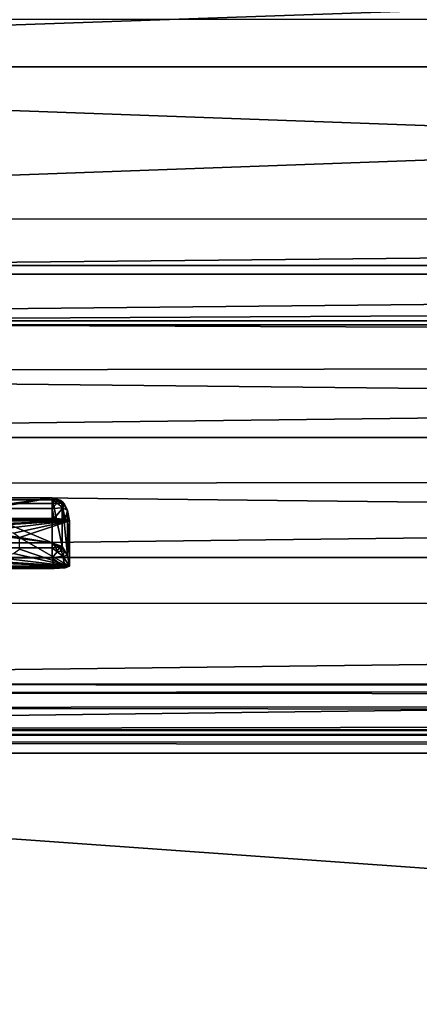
# Model space of a CAD drawing. Header units: metres. Extents: x -901 to 901, y -486 to 401.
# Tile 171 of 256: x 78 to 104, y -357 to -294. Entities that reach past the tile are written whole.
import ezdxf

# ---------------------------------------------------------------- set-up
doc = ezdxf.new("R2010")
doc.units = ezdxf.units.M

msp = doc.modelspace()

# ---------------------------------------------------------------- linework, layer by layer
at = {"layer": 'top0'}
for points in [[(350.277679, -294.524323, -341.557617), (436.160767, -282.526215, -439.318207), (0.734328, -294.453064, -341.548859)], [(0.734328, -297.508423, -341.914429), (0.734328, -284.889893, -444.684113), (350.966766, -285.3125, -441.242035)], [(350.277679, -297.508423, -341.914429), (0.734328, -297.508423, -341.914429), (350.966766, -285.3125, -441.242035)], [(0.734328, -307.200958, -238.782639), (350.277679, -294.524323, -341.557617), (0.734328, -294.453064, -341.548859)], [(350.277679, -307.274475, -238.791992), (350.277679, -294.524323, -341.557617), (0.734328, -307.200958, -238.782639)], [(0.734328, -310.183228, -239.156265), (0.734328, -297.508423, -341.914429), (350.277679, -310.183228, -239.156265)], [(0.734328, -297.508423, -341.914429), (350.277679, -297.508423, -341.914429), (350.277679, -310.183228, -239.156265)], [(0.734328, -310.733368, -211.562912), (350.277679, -307.274475, -238.791992), (0.734328, -307.200958, -238.782639)], [(584.056824, -310.73349, -211.562149), (350.277679, -307.274475, -238.791992), (0.734328, -310.733368, -211.562912)], [(0.734328, -310.183228, -239.156265), (350.277679, -310.183228, -239.156265), (0.734328, -313.707611, -211.955231)], [(350.277679, -310.183228, -239.156265), (584.056824, -313.707733, -211.954468), (0.734328, -313.707611, -211.955231)], [(0.734328, -313.965668, -187.437561), (584.056824, -310.73349, -211.562149), (0.734328, -310.733368, -211.562912)], [(599.732178, -313.965576, -187.438156), (584.056824, -310.73349, -211.562149), (0.734328, -313.965668, -187.437561)], [(0.734328, -313.707611, -211.955231), (584.056824, -313.707733, -211.954468), (595.423157, -316.040405, -194.469223)], [(0.734328, -313.707611, -211.955231), (595.423157, -316.040405, -194.469223), (0.734328, -316.939209, -187.835037)], [(633.088074, -321.170197, -136.149261), (599.732178, -313.965576, -187.438156), (0.734328, -321.170319, -136.148453)], [(0.734328, -321.170319, -136.148453), (599.732178, -313.965576, -187.438156), (0.734328, -313.965668, -187.437561)], [(595.423157, -316.040405, -194.469223), (630.375, -323.537231, -140.744186), (0.734328, -316.939209, -187.835037)], [(0.734328, -316.939209, -187.835037), (630.375, -323.537231, -140.744186), (0.734328, -324.140137, -136.572845)], [(666.448914, -328.81955, -84.922707), (633.088074, -321.170197, -136.149261), (0.734328, -328.819641, -84.922119)], [(0.734328, -328.819641, -84.922119), (633.088074, -321.170197, -136.149261), (0.734328, -321.170319, -136.148453)], [(630.375, -323.537231, -140.744186), (665.330933, -331.521484, -87.092094), (0.734328, -324.140137, -136.572845)], [(0.734328, -324.140137, -136.572845), (665.330933, -331.521484, -87.092094), (0.734328, -331.785187, -85.375465)], [(0.734328, -336.912384, -33.767075), (666.448914, -328.81955, -84.922707), (0.734328, -328.819641, -84.922119)], [(0.734328, -336.912384, -33.767075), (699.821045, -336.912384, -33.767075), (666.448914, -328.81955, -84.922707)], [(665.330933, -331.521484, -87.092094), (0.734328, -339.873474, -34.248688), (0.734328, -331.785187, -85.375465)], [(665.330933, -331.521484, -87.092094), (699.821045, -339.873474, -34.248688), (0.734328, -339.873474, -34.248688)], [(699.821045, -336.912384, -33.767075), (0.734328, -336.912384, -33.767075), (699.821045, -337.267792, -32.492775)], [(0.734328, -336.912384, -33.767075), (0.734328, -337.447784, -32.089329), (699.821045, -337.267792, -32.492775)], [(699.821045, -337.267792, -32.492775), (0.734328, -337.447784, -32.089329), (699.821045, -337.89444, -31.327679)], [(0.734328, -337.447784, -32.089329), (0.734328, -338.448273, -30.640034), (699.821045, -337.89444, -31.327679)], [(699.821045, -337.89444, -31.327679), (0.734328, -338.448273, -30.640034), (699.821045, -338.761719, -30.328711)], [(0.734328, -338.448273, -30.640034), (0.734328, -339.827301, -29.544678), (699.821045, -338.761719, -30.328711)], [(699.821045, -338.761719, -30.328711), (0.734328, -339.827301, -29.544678), (699.821045, -339.827301, -29.544678)], [(0.734328, -339.827301, -29.544678), (0.734328, -389.60788, -0.803848), (699.821045, -339.827301, -29.544678)], [(0.734328, -389.60788, -0.803848), (700.734314, -389.60788, -0.803848), (699.821045, -339.827301, -29.544678)], [(0.734328, -340.140503, -33.411907), (699.821045, -339.873474, -34.248688), (699.821045, -340.363281, -33.032032)], [(0.734328, -340.140503, -33.411907), (0.734328, -339.873474, -34.248688), (699.821045, -339.873474, -34.248688)], [(0.734328, -340.639496, -32.689068), (0.734328, -340.140503, -33.411907), (699.821045, -340.363281, -33.032032)], [(0.734328, -340.639496, -32.689068), (699.821045, -340.363281, -33.032032), (699.821045, -341.327301, -32.142754)], [(0.734328, -341.327301, -32.142754), (0.734328, -340.639496, -32.689068), (699.821045, -341.327301, -32.142754)], [(700.734314, -391.111328, -3.399924), (0.734328, -341.327301, -32.142754), (699.821045, -341.327301, -32.142754)], [(700.734314, -391.111328, -3.399924), (0.734328, -391.111328, -3.399924), (0.734328, -341.327301, -32.142754)]]:
    msp.add_3dface(points, dxfattribs=at)
at = {"layer": 'top0123457'}
for points in [[(-80.981148, -325.012878, -99.389832), (74.882805, -325.767609, -94.271553), (80.21167, -325.012878, -99.389832)], [(-80.981148, -325.150574, -100.059868), (-80.981148, -325.012878, -99.389832), (80.21167, -325.150574, -100.059868)], [(80.21167, -325.150574, -100.059868), (-80.981148, -325.012878, -99.389832), (80.21167, -325.012878, -99.389832)], [(-80.981148, -325.686737, -100.48465), (-80.981148, -325.150574, -100.059868), (80.21167, -325.381195, -100.319534)], [(80.21167, -325.381195, -100.319534), (-80.981148, -325.150574, -100.059868), (80.21167, -325.150574, -100.059868)], [(80.21167, -325.686737, -100.48465), (-80.981148, -325.686737, -100.48465), (80.21167, -325.381195, -100.319534)], [(74.882805, -325.767609, -94.271553), (75.236671, -325.789124, -94.125633), (80.21167, -325.012878, -99.389832)], [(80.21167, -325.012878, -99.389832), (75.236671, -325.789124, -94.125633), (75.383949, -325.841095, -93.773338)], [(80.21167, -325.012878, -99.389832), (75.383949, -325.841095, -93.773338), (80.21167, -327.883911, -79.919632)], [(80.21167, -327.883911, -79.919632), (80.854462, -328.115356, -79.953766), (80.21167, -325.012878, -99.389832)], [(80.854462, -328.115356, -79.953766), (80.854462, -325.244354, -99.423958), (80.21167, -325.012878, -99.389832)], [(80.854462, -325.244354, -99.423958), (80.788368, -325.193909, -99.654449), (80.21167, -325.012878, -99.389832)], [(80.788368, -325.193909, -99.654449), (80.647003, -325.159088, -99.851425), (80.21167, -325.012878, -99.389832)], [(80.21167, -325.012878, -99.389832), (80.647003, -325.159088, -99.851425), (80.447052, -325.144104, -99.992111)], [(80.21167, -325.150574, -100.059868), (80.21167, -325.012878, -99.389832), (80.447052, -325.144104, -99.992111)], [(80.531403, -325.360596, -100.232941), (80.21167, -325.150574, -100.059868), (80.447052, -325.144104, -99.992111)], [(80.21167, -325.381195, -100.319534), (80.21167, -325.150574, -100.059868), (80.531403, -325.360596, -100.232941)], [(80.531403, -325.360596, -100.232941), (80.897766, -325.66275, -100.179169), (80.21167, -325.686737, -100.48465)], [(80.21167, -325.686737, -100.48465), (80.21167, -325.381195, -100.319534), (80.531403, -325.360596, -100.232941)], [(80.647003, -325.159088, -99.851425), (80.804695, -325.376862, -100.042931), (80.447052, -325.144104, -99.992111)], [(80.447052, -325.144104, -99.992111), (80.804695, -325.376862, -100.042931), (80.531403, -325.360596, -100.232941)], [(80.804695, -325.376862, -100.042931), (80.897766, -325.66275, -100.179169), (80.531403, -325.360596, -100.232941)], [(80.995041, -325.428223, -99.774261), (80.804695, -325.376862, -100.042931), (80.647003, -325.159088, -99.851425)], [(80.647003, -325.159088, -99.851425), (80.788368, -325.193909, -99.654449), (80.995041, -325.428223, -99.774261)], [(80.995041, -325.428223, -99.774261), (80.788368, -325.193909, -99.654449), (80.854462, -325.244354, -99.423958)], [(80.897766, -325.66275, -100.179169), (80.804695, -325.376862, -100.042931), (80.995041, -325.428223, -99.774261)], [(80.854462, -328.115356, -79.953766), (81.19648, -328.701416, -80.040184), (80.854462, -325.244354, -99.423958)], [(81.19648, -328.701416, -80.040184), (81.19648, -325.830414, -99.510376), (80.854462, -325.244354, -99.423958)], [(81.19648, -325.830414, -99.510376), (80.995041, -325.428223, -99.774261), (80.854462, -325.244354, -99.423958)], [(81.19648, -325.830414, -99.510376), (80.897766, -325.66275, -100.179169), (80.995041, -325.428223, -99.774261)], [(-80.981148, -325.686737, -100.48465), (80.21167, -325.686737, -100.48465), (-81.09993, -326.335846, -100.700432)], [(80.21167, -325.686737, -100.48465), (80.330452, -326.335846, -100.700432), (-81.09993, -326.335846, -100.700432)], [(75.383949, -325.841095, -93.773338), (75.404945, -327.101868, -85.22316), (80.21167, -327.883911, -79.919632)], [(80.21167, -325.686737, -100.48465), (80.897766, -325.66275, -100.179169), (80.330452, -326.335846, -100.700432)], [(80.897766, -325.66275, -100.179169), (81.028595, -326.377655, -100.416832), (80.330452, -326.335846, -100.700432)], [(80.897766, -325.66275, -100.179169), (81.19648, -325.830414, -99.510376), (81.028595, -326.377655, -100.416832)], [(81.19648, -325.830414, -99.510376), (81.315262, -326.479523, -99.726166), (81.028595, -326.377655, -100.416832)], [(81.315262, -326.479523, -99.726166), (81.19648, -325.830414, -99.510376), (81.19648, -328.701416, -80.040184)], [(-81.798073, -326.377655, -100.416832), (81.028595, -326.377655, -100.416832), (-82.08474, -326.479523, -99.726166)], [(81.028595, -326.377655, -100.416832), (81.315262, -326.479523, -99.726166), (-82.08474, -326.479523, -99.726166)], [(-82.08474, -326.479523, -99.726166), (81.315262, -326.479523, -99.726166), (-73.882248, -326.814911, -97.45163)], [(-81.09993, -326.335846, -100.700432), (80.330452, -326.335846, -100.700432), (-81.798073, -326.377655, -100.416832)], [(80.330452, -326.335846, -100.700432), (81.028595, -326.377655, -100.416832), (-81.798073, -326.377655, -100.416832)], [(81.315262, -326.479523, -99.726166), (73.11277, -326.814911, -97.45163), (-73.882248, -326.814911, -97.45163)], [(75.031776, -326.870941, -97.070831), (73.11277, -326.814911, -97.45163), (81.315262, -326.479523, -99.726166)], [(76.659523, -327.030792, -95.986572), (75.031776, -326.870941, -97.070831), (81.315262, -326.479523, -99.726166)], [(81.315262, -326.479523, -99.726166), (77.747505, -327.27005, -94.364403), (76.659523, -327.030792, -95.986572)], [(78.129578, -327.552155, -92.451988), (77.747505, -327.27005, -94.364403), (81.315262, -326.479523, -99.726166)], [(81.315262, -329.385193, -80.020943), (78.129578, -327.552155, -92.451988), (81.315262, -326.479523, -99.726166)], [(81.315262, -329.385193, -80.020943), (81.315262, -326.479523, -99.726166), (81.19648, -328.701416, -80.040184)], [(-80.981148, -327.883911, -79.919632), (80.21167, -327.883911, -79.919632), (-75.675728, -327.17569, -84.722496)], [(-75.675728, -327.17569, -84.722496), (80.21167, -327.883911, -79.919632), (74.90625, -327.17569, -84.722496)], [(80.21167, -327.883911, -79.919632), (75.259399, -327.154083, -84.869125), (74.90625, -327.17569, -84.722496)], [(80.21167, -327.883911, -79.919632), (75.404945, -327.101868, -85.22316), (75.259399, -327.154083, -84.869125)], [(-80.981148, -327.883911, -79.919632), (-80.981148, -328.209137, -79.317848), (80.21167, -327.883911, -79.919632)], [(-80.981148, -328.209137, -79.317848), (80.21167, -328.209137, -79.317848), (80.21167, -327.883911, -79.919632)], [(78.129578, -328.294128, -87.42012), (78.129578, -327.552155, -92.451988), (81.315262, -329.385193, -80.020943)], [(80.21167, -328.209137, -79.317848), (80.447563, -328.183319, -79.381104), (80.21167, -327.883911, -79.919632)], [(80.447563, -328.183319, -79.381104), (80.647003, -328.157135, -79.519882), (80.21167, -327.883911, -79.919632)], [(80.21167, -327.883911, -79.919632), (80.647003, -328.157135, -79.519882), (80.788124, -328.133636, -79.718018)], [(80.788124, -328.133636, -79.718018), (80.854462, -328.115356, -79.953766), (80.21167, -327.883911, -79.919632)], [(80.647003, -328.157135, -79.519882), (80.804695, -328.420898, -79.399384), (80.788124, -328.133636, -79.718018)], [(80.854462, -328.115356, -79.953766), (80.788124, -328.133636, -79.718018), (80.994713, -328.392578, -79.670738)], [(80.788124, -328.133636, -79.718018), (80.804695, -328.420898, -79.399384), (80.994713, -328.392578, -79.670738)], [(81.19648, -328.701416, -80.040184), (80.854462, -328.115356, -79.953766), (80.994713, -328.392578, -79.670738)], [(-80.981148, -328.209137, -79.317848), (-80.981148, -328.504883, -79.135811), (80.21167, -328.209137, -79.317848)], [(-80.981148, -328.504883, -79.135811), (80.21167, -328.845093, -79.06591), (80.21167, -328.209137, -79.317848)], [(-80.981148, -328.504883, -79.135811), (-80.981148, -328.845093, -79.06591), (80.21167, -328.845093, -79.06591)], [(81.315262, -329.385193, -80.020943), (76.668198, -328.815704, -83.884071), (77.749855, -328.576508, -85.505867)], [(77.749855, -328.576508, -85.505867), (78.129578, -328.294128, -87.42012), (81.315262, -329.385193, -80.020943)], [(80.532112, -328.460083, -79.213089), (80.447563, -328.183319, -79.381104), (80.21167, -328.209137, -79.317848)], [(80.21167, -328.845093, -79.06591), (80.532112, -328.460083, -79.213089), (80.21167, -328.209137, -79.317848)], [(80.21167, -328.845093, -79.06591), (80.897766, -328.733948, -79.351456), (80.532112, -328.460083, -79.213089)], [(81.028595, -329.48703, -79.330269), (80.897766, -328.733948, -79.351456), (80.21167, -328.845093, -79.06591)], [(80.647003, -328.157135, -79.519882), (80.447563, -328.183319, -79.381104), (80.532112, -328.460083, -79.213089)], [(80.532112, -328.460083, -79.213089), (80.804695, -328.420898, -79.399384), (80.647003, -328.157135, -79.519882)], [(80.897766, -328.733948, -79.351456), (80.804695, -328.420898, -79.399384), (80.532112, -328.460083, -79.213089)], [(80.804695, -328.420898, -79.399384), (80.897766, -328.733948, -79.351456), (80.994713, -328.392578, -79.670738)], [(80.994713, -328.392578, -79.670738), (80.897766, -328.733948, -79.351456), (81.19648, -328.701416, -80.040184)], [(81.315262, -329.385193, -80.020943), (81.19648, -328.701416, -80.040184), (80.897766, -328.733948, -79.351456)], [(81.028595, -329.48703, -79.330269), (81.315262, -329.385193, -80.020943), (80.897766, -328.733948, -79.351456)], [(81.315262, -329.385193, -80.020943), (-82.08474, -329.385193, -80.020943), (73.137299, -329.031372, -82.420479)], [(-81.798073, -329.48703, -79.330269), (-82.08474, -329.385193, -80.020943), (81.315262, -329.385193, -80.020943)], [(81.028595, -329.48703, -79.330269), (-81.798073, -329.48703, -79.330269), (81.315262, -329.385193, -80.020943)], [(-81.09993, -329.52887, -79.046669), (80.330452, -329.52887, -79.046669), (-80.981148, -328.845093, -79.06591)], [(80.330452, -329.52887, -79.046669), (80.21167, -328.845093, -79.06591), (-80.981148, -328.845093, -79.06591)], [(73.137299, -329.031372, -82.420479), (75.048775, -328.975403, -82.800804), (81.315262, -329.385193, -80.020943)], [(75.048775, -328.975403, -82.800804), (76.668198, -328.815704, -83.884071), (81.315262, -329.385193, -80.020943)], [(80.330452, -329.52887, -79.046669), (81.028595, -329.48703, -79.330269), (80.21167, -328.845093, -79.06591)], [(-81.09993, -329.52887, -79.046669), (-81.798073, -329.48703, -79.330269), (81.028595, -329.48703, -79.330269)], [(80.330452, -329.52887, -79.046669), (-81.09993, -329.52887, -79.046669), (81.028595, -329.48703, -79.330269)]]:
    msp.add_3dface(points, dxfattribs=at)

doc.saveas('drawing.dxf')
